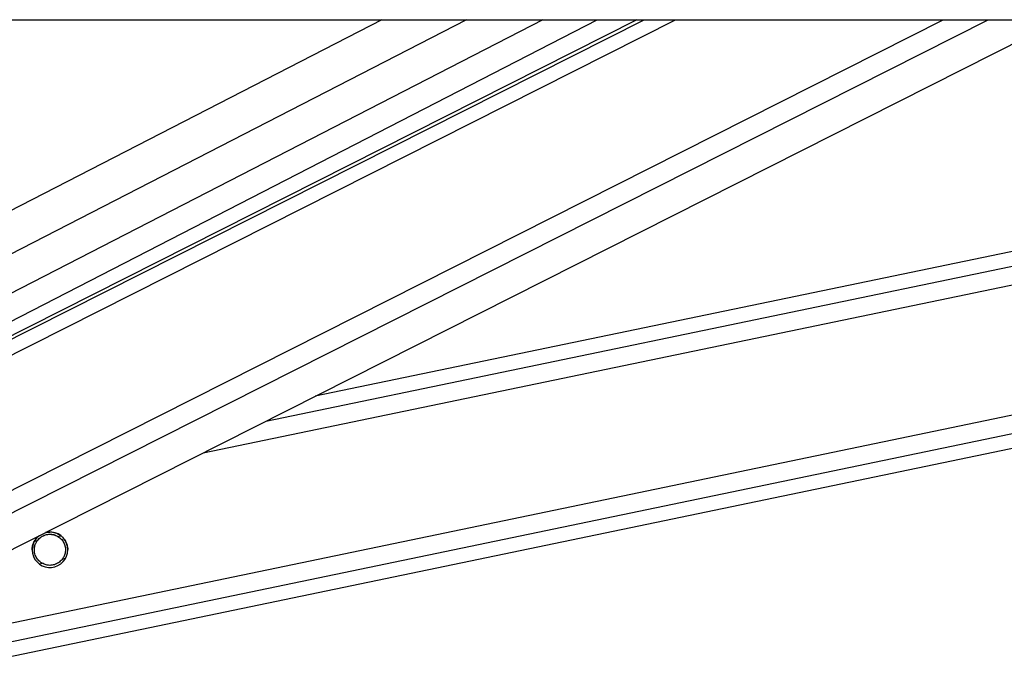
# Model space of a CAD drawing. Header units: millimetres. Extents: x 20 to 19889, y 40 to 15516.
# Tile 10 of 115: x 4358 to 4624, y 6437 to 6612. Entities that reach past the tile are written whole.
import ezdxf

# ---------------------------------------------------------------- set-up
doc = ezdxf.new("R2010")
doc.units = ezdxf.units.MM
doc.header["$LTSCALE"] = 2

msp = doc.modelspace()

# ---------------------------------------------------------------- linework, layer by layer
at = {"color": 7, "linetype": 'Continuous', "lineweight": 25}
for p, q in [((4189.86, 6612.47), (6729.76, 6612.47)), ((4525.03, 6612.47), (4280.82, 6489.2)), ((4281.97, 6493.07), (4514.3, 6612.47)), ((4302.44, 6442.36), (4639.43, 6612.47)), ((4340.53, 6437.49), (5182.94, 6612.47)), ((4927.24, 6612.47), (4438.19, 6510.89))]:
    msp.add_line(p, q, dxfattribs=at)
at = {"color": 8, "linetype": 'Continuous', "lineweight": 25}
for p, q in [((4456.15, 6612.47), (4266.74, 6515.13)), ((4478.98, 6612.47), (4269.46, 6504.79)), ((4499.58, 6612.47), (4275.42, 6497.27)), ((4276.96, 6481.98), (4535.46, 6612.47)), ((4277.61, 6486.62), (4526.93, 6612.47)), ((4285.09, 6449.63), (4607.67, 6612.47)), ((4288.07, 6444.99), (4619.85, 6612.47)), ((4338.73, 6446.15), (5139.45, 6612.47)), ((4339.74, 6441.33), (5163.67, 6612.47)), ((4407.92, 6495.61), (4970.54, 6612.47)), ((4424.83, 6504.15), (4946.34, 6612.47)), ((4362.4, 6471.77), (4363.17, 6471.94)), ((4368.71, 6473.09), (4369.52, 6473.25)), ((4369.97, 6467.01), (4370.79, 6467.17)), ((4363.63, 6465.69), (4364.44, 6465.86))]:
    msp.add_line(p, q, dxfattribs=at)
at = {"color": 7, "linetype": 'Continuous', "lineweight": 25}
msp.add_arc((4366.57, 6469.48), 4.8, 128.7638, 104.8035, dxfattribs=at)
for points, knots in [([(4365.59, 6474.13), (4366.01, 6474.2), (4366.94, 6474.36), (4368.37, 6474), (4369.3, 6473.46), (4369.69, 6473.12), (4369.75, 6473.07)], [0, 0, 0, 0, 0.275463, 0.614206, 0.939567, 1, 1, 1, 1]), ([(4361.78, 6469.47), (4361.8, 6469.83), (4361.84, 6470.57), (4362.09, 6471.19), (4362.23, 6471.5)], [0, 0, 0, 0, 0.486845, 1, 1, 1, 1]), ([(4362.23, 6471.5), (4362.43, 6471.89), (4362.8, 6472.57), (4363.46, 6473.09), (4363.75, 6473.31)], [0, 0, 0, 0, 0.563085, 1, 1, 1, 1]), ([(4364.44, 6465.86), (4364.07, 6466.12), (4363.38, 6466.61), (4362.68, 6467.73), (4362.35, 6468.92), (4362.37, 6470.11), (4362.66, 6471.13), (4363.01, 6471.68), (4363.17, 6471.94)], [0, 0, 0, 0, 0.204636, 0.376335, 0.548834, 0.703363, 0.864285, 1, 1, 1, 1]), ([(4362.41, 6469.45), (4362.4, 6469.65), (4362.39, 6470.25), (4362.67, 6471.1), (4363.01, 6471.65), (4363.17, 6471.91)], [0, 0, 0, 0, 0.222525, 0.644296, 1, 1, 1, 1]), ([(4363.17, 6471.94), (4363.43, 6472.23), (4363.93, 6472.83), (4365.05, 6473.45), (4366.31, 6473.73), (4367.62, 6473.62), (4368.35, 6473.26), (4368.71, 6473.09)], [0, 0, 0, 0, 0.196452, 0.39265, 0.593358, 0.798818, 1, 1, 1, 1]), ([(4363.17, 6471.91), (4363.43, 6472.2), (4363.93, 6472.8), (4365.05, 6473.42), (4366.31, 6473.7), (4367.62, 6473.59), (4368.35, 6473.23), (4368.71, 6473.06)], [0, 0, 0, 0, 0.196452, 0.39265, 0.593358, 0.798818, 1, 1, 1, 1]), ([(4368.71, 6473.09), (4369.08, 6472.82), (4369.76, 6472.33), (4370.46, 6471.21), (4370.8, 6470.01), (4370.77, 6468.83), (4370.49, 6467.81), (4370.13, 6467.26), (4369.97, 6467.01)], [0, 0, 0, 0, 0.204636, 0.376335, 0.548834, 0.703363, 0.864285, 1, 1, 1, 1]), ([(4368.71, 6473.06), (4369.08, 6472.79), (4369.77, 6472.3), (4370.45, 6471.18), (4370.77, 6470.19), (4370.74, 6469.61), (4370.74, 6469.44)], [0, 0, 0, 0, 0.33088, 0.608503, 0.887419, 1, 1, 1, 1]), ([(4369.75, 6473.07), (4370.05, 6472.76), (4370.66, 6472.14), (4371.21, 6470.87), (4371.41, 6469.92), (4371.37, 6469.49), (4371.36, 6469.47)], [0, 0, 0, 0, 0.340374, 0.68323, 0.981141, 1, 1, 1, 1]), ([(4369.97, 6467.01), (4369.72, 6466.71), (4369.21, 6466.11), (4368.09, 6465.49), (4366.84, 6465.21), (4365.52, 6465.32), (4364.8, 6465.68), (4364.44, 6465.86)], [0, 0, 0, 0, 0.196452, 0.39265, 0.593358, 0.798818, 1, 1, 1, 1])]:
    msp.add_open_spline(points, degree=3, knots=knots, dxfattribs=at)

doc.saveas('drawing.dxf')
